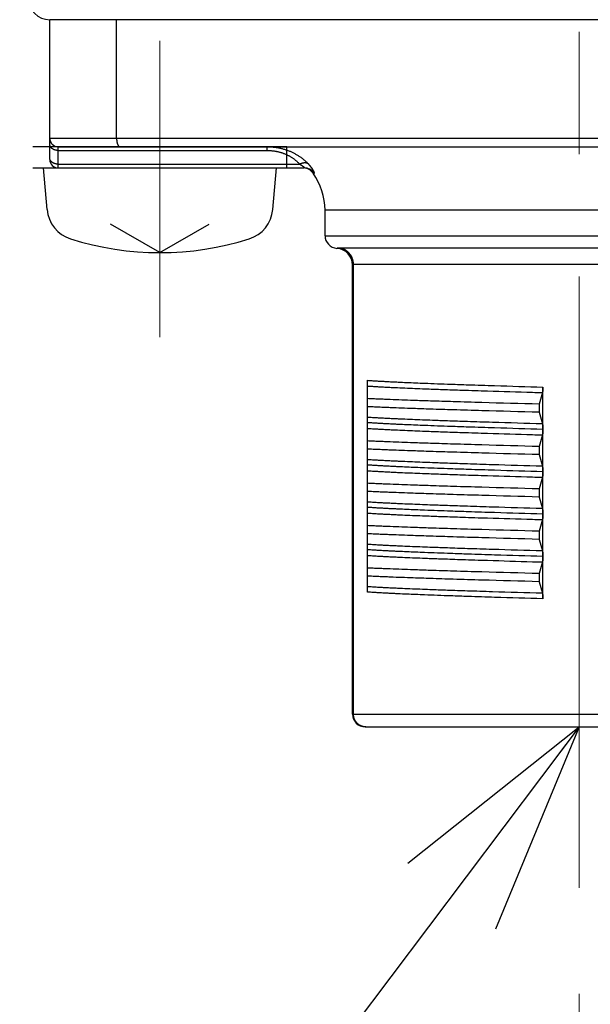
# Model space of a CAD drawing. Header units: millimetres. Extents: x 0 to 1076, y 0 to 742.
# Tile 98 of 125: x 279 to 293, y 422 to 445. Entities that reach past the tile are written whole.
import ezdxf

# ---------------------------------------------------------------- set-up
doc = ezdxf.new("R2010")
doc.units = ezdxf.units.MM
doc.header["$LTSCALE"] = 0.454724
doc.linetypes.add('CENTER', pattern=[50.8, 31.75, -6.35, 6.35, -6.35])
doc.layers.add('NoLayerName_001', color=7, linetype='Continuous')
doc.layers.add('NoLayerName_003', color=7, linetype='Continuous')
doc.styles.get("Standard").update_dxf_attribs({"font": 'txt', "bigfont": 'extfont2'})
doc.dimstyles.get("Standard").update_dxf_attribs({"dimtxt": 2.5, "dimasz": 2.5, "dimexe": 1, "dimexo": 1, "dimtad": 1, "dimdec": 3, "dimzin": 0, "dimdsep": 46, "dimtxsty": 'Standard', "dimcen": 2.5, "dimadec": 3, "dimazin": 0, "dimtfac": 0.75, "dimtdec": 3, "dimtmove": 0, "dimatfit": 3, "dimfxl": 1, "dimarcsym": 0})

# ---------------------------------------------------------------- blocks, each defined once
blk = doc.blocks.new('_OPEN30')
at = {"color": 0, "linetype": 'ByBlock', "lineweight": -2}
for p, q in [((-1, 0.267949), (0, 0)), ((0, 0), (-1, -0.267949)), ((0, 0), (-1, 0))]:
    blk.add_line(p, q, dxfattribs=at)
blk = doc.blocks.new('*D139')
at = {"layer": 'Defpoints', "color": 0}
for p in [(292.5, 425), (487.5, 422.9), (292.5, 325)]:
    blk.add_point(p, dxfattribs=at)
at = {"layer": 'NoLayerName_001', "color": 0, "linetype": 'Continuous', "lineweight": 13}
for p, q in [((292.5, 422.5), (292.5, 322.5)), ((487.5, 420.4), (487.5, 322.5)), ((483.75, 325), (296.25, 325))]:
    blk.add_line(p, q, dxfattribs=at)
at = {"layer": 'NoLayerName_001', "color": 0, "lineweight": 13, "xscale": 3.75, "yscale": 3.75, "zscale": 3.75, "rotation": 180}
blk.add_blockref('_OPEN30', (292.5, 325), dxfattribs=at)
at = {"layer": 'NoLayerName_001', "color": 0, "lineweight": 13, "xscale": 3.75, "yscale": 3.75, "zscale": 3.75}
blk.add_blockref('_OPEN30', (487.5, 325), dxfattribs=at)
at = {"layer": 'NoLayerName_001', "color": 0, "lineweight": 13, "insert": (390, 331.967), "char_height": 8.75, "attachment_point": 5}
blk.add_mtext('\\W0.8000;195', dxfattribs=at)

msp = doc.modelspace()

# ---------------------------------------------------------------- linework, layer by layer
at = {"layer": 'NoLayerName_001', "color": 60, "linetype": 'Continuous', "lineweight": 25}
for p, q in [((280, 442.2), (280, 445.5)), ((281.5771, 442.7), (281.5771, 445.5)), ((303.25, 445.5), (281.75, 445.5)), ((280, 442.7), (305, 442.7)), ((285.6, 442.5), (279.6, 442.5)), ((280.2, 442.5), (304.8, 442.5)), ((280.2, 442), (280.2, 442.5)), ((285.127, 442.5), (285.127, 442.4121)), ((285.6, 442), (285.6, 442.5)), ((280.2, 442.4121), (285.127, 442.4121)), ((280.2, 442.0879), (285.9033, 442.0879)), ((280.2, 442), (286.0049, 442)), ((286.2183, 441.875), (286.2473, 441.875)), ((298.5, 441), (286.5, 441)), ((286.5, 440.4), (286.5, 441)), ((286.5, 440.4), (298.5, 440.4)), ((298.1348, 440.107), (286.8652, 440.107)), ((287.15, 429.1), (287.15, 439.7114)), ((297.8275, 439.7163), (287.1725, 439.7163)), ((287.1725, 429.1), (287.1725, 439.7163)), ((287.5, 431.9848), (287.5, 436.9849)), ((291.6357, 436.6951), (291.5614, 436.4209)), ((291.6474, 435.8264), (291.6474, 436.8251)), ((291.5614, 436.4209), (291.5614, 436.2291)), ((291.5614, 436.2291), (291.6357, 435.9549)), ((291.6474, 433.8258), (291.6474, 435.8236)), ((291.6357, 435.6951), (291.5614, 435.4209)), ((291.5614, 435.4209), (291.5614, 435.2291)), ((291.5614, 435.2291), (291.6357, 434.9549)), ((291.6357, 434.6951), (291.5614, 434.4209)), ((291.5614, 434.4209), (291.5614, 434.2291)), ((291.5614, 434.2291), (291.6357, 433.9549)), ((291.6357, 433.6951), (291.5614, 433.4209)), ((291.6474, 432.8264), (291.6474, 433.8236)), ((291.5614, 433.4209), (291.5614, 433.2291)), ((291.5614, 433.2291), (291.6357, 432.9549)), ((291.6357, 432.6951), (291.5614, 432.4209)), ((291.6474, 431.8249), (291.6474, 432.8251)), ((291.5614, 432.4209), (291.5614, 432.2291)), ((291.5614, 432.2291), (291.6357, 431.9549)), ((287.15, 429.1), (297.85, 429.1)), ((287.45, 428.8), (297.55, 428.8))]:
    msp.add_line(p, q, dxfattribs=at)
at = {"layer": 'NoLayerName_001', "color": 7, "linetype": 'Continuous', "lineweight": 25}
for p, q in [((305, 445.5), (280, 445.5)), ((279.6, 442), (285.6, 442)), ((279.9359, 441.0181), (279.85, 442)), ((285.2641, 441.0181), (285.35, 442)), ((282.6, 440), (281.4371, 440.6714)), ((282.6, 440), (283.7629, 440.6714))]:
    msp.add_line(p, q, dxfattribs=at)
at = {"layer": 'NoLayerName_001', "color": 4, "linetype": 'CENTER', "lineweight": 13}
msp.add_line((282.6, 445), (282.6, 438), dxfattribs=at)
at = {"layer": 'NoLayerName_001', "color": 7, "linetype": 'Continuous', "lineweight": 25}
for centre, radius, start, end in [((280, 446), 0.5, 180, 270), ((280.7329, 441.0878), 0.8, 185, 252.47322), ((284.4671, 441.0878), 0.8, 287.52678, 355), ((282.6, 447), 7, 252.47322, 287.52678)]:
    msp.add_arc(centre, radius, start, end, dxfattribs=at)
at = {"layer": 'NoLayerName_001', "color": 60, "linetype": 'Continuous', "lineweight": 25}
for centre, radius, start, end in [((280.2, 442.7), 0.2, 180, 270), ((280.2, 442.2), 0.2, 180, 270), ((286.0046, 441.7019), 0.2981, 35.50192, 89.96817), ((285.9747, 441.7), 0.3, 35.68533, 77.93007), ((285, 441), 1.5, 0, 35.68533), ((286.8, 440.4), 0.3, 180, 265.90396), ((286.75, 439.7018), 0.4, 0.00029, 85.90398), ((286.7501, 439.7114), 0.3999, 0.01057, 79.78132), ((287.45, 429.1), 0.3, 180, 270)]:
    msp.add_arc(centre, radius, start, end, dxfattribs=at)
for points, knots in [([(281.5771, 442.7), (281.5771, 442.6983), (281.5771, 442.695), (281.5772, 442.6899), (281.5773, 442.6849), (281.5775, 442.6798), (281.5777, 442.6748), (281.5779, 442.6697), (281.5782, 442.6647), (281.5786, 442.6596), (281.579, 442.6546), (281.5795, 442.6496), (281.58, 442.6445), (281.5806, 442.6395), (281.5812, 442.6345), (281.5819, 442.6295), (281.5826, 442.6245), (281.5834, 442.6195), (281.5843, 442.6145), (281.5852, 442.6096), (281.5862, 442.6046), (281.5872, 442.5997), (281.5883, 442.5947), (281.5895, 442.5898), (281.5908, 442.5849), (281.5921, 442.5801), (281.5935, 442.5752), (281.595, 442.5704), (281.5966, 442.5656), (281.5982, 442.5608), (281.6, 442.5561), (281.6019, 442.5514), (281.6039, 442.5468), (281.606, 442.5422), (281.6083, 442.5377), (281.6107, 442.5333), (281.6133, 442.5289), (281.6161, 442.5247), (281.619, 442.5206), (281.6222, 442.5166), (281.6245, 442.5142), (281.6257, 442.513)], [0, 0, 0, 0, 0.00504769, 0.01009709, 0.01514791, 0.02019983, 0.02525261, 0.03030597, 0.0353597, 0.04041358, 0.04546743, 0.05052108, 0.05557441, 0.06062729, 0.06567964, 0.0707314, 0.07578253, 0.08083302, 0.08588284, 0.09093196, 0.09598043, 0.10102839, 0.10607612, 0.11112397, 0.11617244, 0.12122166, 0.12627115, 0.13132056, 0.13636989, 0.14141945, 0.14646989, 0.15152166, 0.15657353, 0.1616247, 0.16667554, 0.17172767, 0.17678339, 0.18184003, 0.18689505, 0.1919513, 0.19701749, 0.19701749, 0.19701749, 0.19701749]), ([(280.2, 442.4121), (280.1974, 442.4122), (280.1923, 442.4122), (280.1846, 442.4125), (280.1769, 442.413), (280.1693, 442.4138), (280.1616, 442.4147), (280.154, 442.4159), (280.1464, 442.4173), (280.1388, 442.4189), (280.1313, 442.4207), (280.1239, 442.4227), (280.1165, 442.425), (280.1092, 442.4275), (280.102, 442.4302), (280.0949, 442.4332), (280.0879, 442.4364), (280.081, 442.4398), (280.0742, 442.4435), (280.0676, 442.4475), (280.0611, 442.4517), (280.0548, 442.4562), (280.0487, 442.461), (280.0428, 442.4661), (280.0371, 442.4714), (280.0318, 442.477), (280.0267, 442.4829), (280.022, 442.489), (280.0176, 442.4953), (280.0137, 442.502), (280.0102, 442.5088), (280.0071, 442.5159), (280.0046, 442.5232), (280.0026, 442.5306), (280.0011, 442.5382), (280.0002, 442.5459), (280.0001, 442.551), (280, 442.5536)], [0, 0, 0, 0, 0.00768699, 0.01538203, 0.02308358, 0.03079027, 0.03850084, 0.04621421, 0.0539295, 0.06164602, 0.06936332, 0.07708122, 0.08479945, 0.09251656, 0.10023144, 0.10794387, 0.11565459, 0.12336536, 0.13107906, 0.13879968, 0.14653244, 0.15428304, 0.16204727, 0.16981412, 0.17757462, 0.18532246, 0.1930543, 0.20077023, 0.20847412, 0.21617386, 0.22387466, 0.23157569, 0.23927889, 0.24698932, 0.25470295, 0.26240879, 0.2700989, 0.2700989, 0.2700989, 0.2700989]), ([(281.6257, 442.513), (281.6269, 442.5118), (281.6293, 442.5094), (281.6334, 442.5063), (281.6377, 442.5037), (281.6424, 442.5017), (281.6473, 442.5003), (281.6507, 442.5002), (281.6524, 442.5)], [0, 0, 0, 0, 0.005072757, 0.010138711, 0.015210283, 0.020314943, 0.025412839, 0.030469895, 0.030469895, 0.030469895, 0.030469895]), ([(285.127, 442.5), (285.1391, 442.4999), (285.1633, 442.4998), (285.1995, 442.4984), (285.2358, 442.4962), (285.272, 442.4932), (285.3081, 442.4892), (285.3441, 442.4843), (285.38, 442.4786), (285.4157, 442.4719), (285.4512, 442.4643), (285.4865, 442.4557), (285.5216, 442.4462), (285.5564, 442.4358), (285.5909, 442.4245), (285.6251, 442.4122), (285.659, 442.399), (285.6924, 442.3849), (285.7255, 442.3699), (285.7581, 442.3539), (285.7903, 442.337), (285.8219, 442.3192), (285.8531, 442.3005), (285.8837, 442.281), (285.9138, 442.2605), (285.9432, 442.2393), (285.9721, 442.2171), (286.0002, 442.1942), (286.0278, 442.1705), (286.0546, 442.146), (286.0808, 442.1208), (286.0975, 442.1034), (286.106, 442.0947)], [0, 0, 0, 0, 0.0362718, 0.072566, 0.1088769, 0.1451994, 0.1815293, 0.2178633, 0.2541986, 0.2905337, 0.3268674, 0.3631985, 0.3995258, 0.4358488, 0.4721677, 0.5084835, 0.5447978, 0.5811132, 0.6174312, 0.6537512, 0.690073, 0.7263965, 0.7627219, 0.7990501, 0.8353825, 0.8717198, 0.908059, 0.9443955, 0.9807244, 1.0170401, 1.0533372, 1.0896097, 1.0896097, 1.0896097, 1.0896097]), ([(280.1, 442.1068), (280.0983, 442.1075), (280.0949, 442.109), (280.0898, 442.1113), (280.0847, 442.1137), (280.0798, 442.1162), (280.0749, 442.1189), (280.0701, 442.1217), (280.0653, 442.1247), (280.0607, 442.1278), (280.0561, 442.131), (280.0517, 442.1344), (280.0473, 442.1379), (280.0431, 442.1416), (280.039, 442.1454), (280.035, 442.1493), (280.0312, 442.1534), (280.0275, 442.1576), (280.0241, 442.162), (280.0208, 442.1665), (280.0177, 442.1711), (280.0148, 442.1759), (280.0121, 442.1808), (280.0096, 442.1859), (280.0074, 442.191), (280.0055, 442.1963), (280.0038, 442.2017), (280.0025, 442.2071), (280.0014, 442.2126), (280.0006, 442.2181), (280.0001, 442.2237), (280.0001, 442.2274), (280, 442.2293)], [0, 0, 0, 0, 0.00557263, 0.01114973, 0.01672994, 0.02231219, 0.02789573, 0.03348015, 0.03906541, 0.04465186, 0.05024015, 0.05582966, 0.06141876, 0.06700641, 0.07259226, 0.07817666, 0.08376077, 0.08934658, 0.09493639, 0.10052911, 0.10612255, 0.11171559, 0.11730827, 0.12290192, 0.12849928, 0.13410399, 0.13971446, 0.14532557, 0.15093267, 0.15653184, 0.16212016, 0.16769589, 0.16769589, 0.16769589, 0.16769589]), ([(285.127, 442.4121), (285.1366, 442.412), (285.1558, 442.412), (285.1847, 442.4109), (285.2135, 442.4092), (285.2423, 442.4068), (285.271, 442.4037), (285.2996, 442.3999), (285.3281, 442.3953), (285.3566, 442.3901), (285.3848, 442.3841), (285.4129, 442.3773), (285.4408, 442.3698), (285.4685, 442.3616), (285.4959, 442.3526), (285.5231, 442.3429), (285.55, 442.3324), (285.5766, 442.3211), (285.6029, 442.3091), (285.6288, 442.2964), (285.6543, 442.2829), (285.6795, 442.2686), (285.7042, 442.2537), (285.7284, 442.238), (285.7522, 442.2215), (285.7755, 442.2044), (285.7982, 442.1866), (285.8204, 442.1681), (285.842, 442.149), (285.8631, 442.1292), (285.8836, 442.1089), (285.8967, 442.0948), (285.9033, 442.0879)], [0, 0, 0, 0, 0.02883602, 0.05769031, 0.08655801, 0.11543493, 0.14431763, 0.17320345, 0.20209056, 0.23097805, 0.25986561, 0.28875187, 0.31763546, 0.3465156, 0.37539223, 0.40426602, 0.43313841, 0.46201171, 0.49088795, 0.51976626, 0.54864556, 0.57752523, 0.60640521, 0.63528606, 0.66416905, 0.69305573, 0.7219447, 0.75083247, 0.77971492, 0.80858738, 0.83744477, 0.86628164, 0.86628164, 0.86628164, 0.86628164]), ([(280.2, 442.0879), (280.1983, 442.0879), (280.1949, 442.0879), (280.1898, 442.088), (280.1847, 442.0883), (280.1796, 442.0886), (280.1745, 442.089), (280.1694, 442.0895), (280.1643, 442.0901), (280.1592, 442.0908), (280.1542, 442.0916), (280.1491, 442.0925), (280.1441, 442.0935), (280.1391, 442.0946), (280.1341, 442.0958), (280.1291, 442.097), (280.1242, 442.0984), (280.1192, 442.0999), (280.1144, 442.1015), (280.1095, 442.1031), (280.1047, 442.1049), (280.1016, 442.1062), (280.1, 442.1068)], [0, 0, 0, 0, 0.00510533, 0.01021029, 0.01531645, 0.0204254, 0.02553867, 0.03065746, 0.03578118, 0.04090868, 0.04603886, 0.05117069, 0.05630319, 0.06143547, 0.0665667, 0.07169614, 0.07682313, 0.08194709, 0.08706756, 0.09218416, 0.09729663, 0.10240481, 0.10240481, 0.10240481, 0.10240481]), ([(286.1061, 442.0946), (286.1041, 442.0959), (286.1002, 442.0985), (286.094, 442.1019), (286.0877, 442.105), (286.0811, 442.1077), (286.0744, 442.11), (286.0676, 442.112), (286.0608, 442.1137), (286.0538, 442.1151), (286.0469, 442.1161), (286.0398, 442.1168), (286.0328, 442.1173), (286.0257, 442.1175), (286.0187, 442.1174), (286.0116, 442.1171), (286.0046, 442.1166), (285.9976, 442.1158), (285.9906, 442.1149), (285.9837, 442.1138), (285.9768, 442.1124), (285.9699, 442.1109), (285.963, 442.1093), (285.9562, 442.1075), (285.9495, 442.1055), (285.9427, 442.1034), (285.9361, 442.1011), (285.9294, 442.0987), (285.9229, 442.0962), (285.9163, 442.0935), (285.9099, 442.0908), (285.9056, 442.0888), (285.9035, 442.0879)], [0, 0, 0, 0, 0.00703598, 0.01408653, 0.02115248, 0.02823085, 0.03531542, 0.04239707, 0.04946597, 0.05652377, 0.06357658, 0.07062831, 0.07768076, 0.08473376, 0.09178535, 0.09883256, 0.10587624, 0.11291889, 0.11996219, 0.12700702, 0.13405352, 0.14110111, 0.14814855, 0.1551943, 0.16223838, 0.16928136, 0.17632351, 0.18336487, 0.19040517, 0.19744392, 0.20448038, 0.21151358, 0.21151358, 0.21151358, 0.21151358]), ([(285.9035, 442.0879), (285.9042, 442.0875), (285.9056, 442.0867), (285.9077, 442.0856), (285.9098, 442.0844), (285.9118, 442.0832), (285.9139, 442.0821), (285.916, 442.0809), (285.9181, 442.0797), (285.9201, 442.0785), (285.9222, 442.0773), (285.9243, 442.0761), (285.9263, 442.0749), (285.9284, 442.0736), (285.9304, 442.0724), (285.9325, 442.0711), (285.9345, 442.0699), (285.9365, 442.0686), (285.9386, 442.0673), (285.9406, 442.0661), (285.9426, 442.0648), (285.9446, 442.0635), (285.9466, 442.0622), (285.9486, 442.0608), (285.9506, 442.0595), (285.9526, 442.0582), (285.9545, 442.0568), (285.9565, 442.0555), (285.9585, 442.0541), (285.9604, 442.0527), (285.9623, 442.0513), (285.9643, 442.0499), (285.9662, 442.0485), (285.9681, 442.047), (285.97, 442.0456), (285.9719, 442.0441), (285.9738, 442.0427), (285.9757, 442.0412), (285.9775, 442.0397), (285.9794, 442.0382), (285.9806, 442.0371), (285.9812, 442.0366)], [0, 0, 0, 0, 0.002391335, 0.004782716, 0.007174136, 0.009565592, 0.01195708, 0.014348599, 0.016740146, 0.019131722, 0.021523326, 0.02391496, 0.026306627, 0.02869833, 0.031090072, 0.033481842, 0.035873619, 0.038265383, 0.040657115, 0.043048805, 0.045440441, 0.04783202, 0.050223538, 0.052615, 0.05500641, 0.057397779, 0.059789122, 0.062180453, 0.064571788, 0.066963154, 0.069354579, 0.071746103, 0.074137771, 0.076529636, 0.078921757, 0.081314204, 0.083707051, 0.086100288, 0.088493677, 0.090886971, 0.093279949, 0.093279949, 0.093279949, 0.093279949]), ([(285.9812, 442.0366), (285.9818, 442.0361), (285.9831, 442.0351), (285.9849, 442.0335), (285.9867, 442.0319), (285.9884, 442.0303), (285.9902, 442.0287), (285.9919, 442.0271), (285.9936, 442.0254), (285.9953, 442.0237), (285.997, 442.022), (285.9986, 442.0202), (286.0002, 442.0185), (286.0018, 442.0166), (286.0033, 442.0148), (286.0048, 442.0129), (286.0061, 442.0109), (286.0073, 442.0088), (286.0084, 442.0067), (286.0091, 442.0044), (286.0092, 442.0018), (286.0072, 442), (286.0055, 442.0001), (286.0047, 442)], [0, 0, 0, 0, 0.002392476, 0.004784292, 0.007175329, 0.009565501, 0.011954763, 0.014343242, 0.016731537, 0.019120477, 0.021511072, 0.023904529, 0.026302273, 0.028705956, 0.031114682, 0.0335205, 0.035917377, 0.038304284, 0.04068639, 0.043086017, 0.045482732, 0.04785554, 0.050252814, 0.050252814, 0.050252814, 0.050252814]), ([(286.1824, 442.0042), (286.1816, 442.0052), (286.1801, 442.0073), (286.1778, 442.0103), (286.1755, 442.0134), (286.1732, 442.0164), (286.1708, 442.0194), (286.1685, 442.0224), (286.1661, 442.0255), (286.1637, 442.0284), (286.1613, 442.0314), (286.1589, 442.0344), (286.1565, 442.0374), (286.1541, 442.0403), (286.1517, 442.0433), (286.1492, 442.0462), (286.1468, 442.0492), (286.1443, 442.0521), (286.1418, 442.055), (286.1393, 442.0579), (286.1368, 442.0608), (286.1343, 442.0637), (286.1318, 442.0665), (286.1293, 442.0694), (286.1267, 442.0722), (286.1241, 442.0751), (286.1216, 442.0779), (286.119, 442.0808), (286.1164, 442.0836), (286.1138, 442.0864), (286.1112, 442.0892), (286.1086, 442.092), (286.1068, 442.0938), (286.106, 442.0947)], [0, 0, 0, 0, 0.00382402, 0.00764803, 0.01147202, 0.01529598, 0.0191199, 0.0229438, 0.0267677, 0.03059161, 0.03441554, 0.0382395, 0.04206349, 0.04588751, 0.04971157, 0.05353566, 0.05735978, 0.06118391, 0.06500807, 0.06883222, 0.07265638, 0.07648052, 0.08030465, 0.08412877, 0.08795285, 0.0917769, 0.09560091, 0.09942487, 0.10324878, 0.10707261, 0.11089638, 0.11472005, 0.11854363, 0.11854363, 0.11854363, 0.11854363]), ([(286.2473, 441.875), (286.2483, 441.8757), (286.251, 441.8769), (286.2503, 441.8813), (286.2499, 441.8849), (286.2489, 441.8886), (286.2478, 441.8923), (286.2465, 441.8959), (286.2451, 441.8995), (286.2437, 441.903), (286.2421, 441.9065), (286.2406, 441.91), (286.2389, 441.9134), (286.2372, 441.9169), (286.2355, 441.9203), (286.2338, 441.9237), (286.232, 441.9271), (286.2302, 441.9304), (286.2283, 441.9338), (286.2264, 441.9371), (286.2245, 441.9404), (286.2226, 441.9437), (286.2207, 441.947), (286.2187, 441.9503), (286.2167, 441.9536), (286.2147, 441.9568), (286.2127, 441.9601), (286.2106, 441.9633), (286.2085, 441.9665), (286.2064, 441.9697), (286.2043, 441.9729), (286.2022, 441.9761), (286.2001, 441.9792), (286.1979, 441.9824), (286.1957, 441.9855), (286.1935, 441.9887), (286.1913, 441.9918), (286.1891, 441.9949), (286.1869, 441.998), (286.1846, 442.0011), (286.1831, 442.0032), (286.1824, 442.0042)], [0, 0, 0, 0, 0.00365666, 0.00757764, 0.01137651, 0.01517659, 0.01901428, 0.02285067, 0.02667422, 0.03049323, 0.03431426, 0.03813816, 0.04196353, 0.04578871, 0.04961291, 0.05343651, 0.05725985, 0.06108322, 0.06490675, 0.06873045, 0.07255431, 0.07637824, 0.08020216, 0.08402609, 0.08785006, 0.0916741, 0.09549822, 0.09932242, 0.1031467, 0.10697103, 0.11079539, 0.11461973, 0.11844401, 0.12226821, 0.12609235, 0.12991645, 0.13374051, 0.13756456, 0.1413886, 0.14521264, 0.14903667, 0.14903667, 0.14903667, 0.14903667]), ([(286.8211, 440.1049), (286.8206, 440.1048), (286.8198, 440.1047), (286.8185, 440.1045), (286.8172, 440.1044), (286.8159, 440.1042), (286.8146, 440.104), (286.8133, 440.1039), (286.812, 440.1037), (286.8106, 440.1035), (286.8093, 440.1034), (286.808, 440.1032), (286.8067, 440.1031), (286.8054, 440.1029), (286.8041, 440.1028), (286.8028, 440.1027), (286.8015, 440.1025), (286.8002, 440.1024), (286.7989, 440.1023), (286.7976, 440.1022), (286.7963, 440.102), (286.795, 440.1019), (286.7936, 440.1018), (286.7923, 440.1017), (286.791, 440.1016), (286.7897, 440.1015), (286.7884, 440.1014), (286.7871, 440.1013), (286.786, 440.1012), (286.7843, 440.1011), (286.7827, 440.101), (286.7812, 440.1009), (286.7805, 440.1009), (286.7799, 440.1008), (286.7792, 440.1008), (286.7788, 440.1008), (286.7786, 440.1008)], [0, 0, 0, 0, 0.001314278, 0.002628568, 0.003942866, 0.005257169, 0.006571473, 0.007885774, 0.009200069, 0.010514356, 0.011828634, 0.013142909, 0.014457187, 0.015771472, 0.01708577, 0.018400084, 0.019714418, 0.021028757, 0.022343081, 0.023657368, 0.024971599, 0.02628575, 0.02759984, 0.028913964, 0.030228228, 0.031542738, 0.032857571, 0.034172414, 0.035486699, 0.036143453, 0.039431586, 0.040085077, 0.040735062, 0.041408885, 0.042055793, 0.042714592, 0.042714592, 0.042714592, 0.042714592]), ([(286.8652, 440.107), (286.8645, 440.107), (286.863, 440.107), (286.8608, 440.107), (286.8586, 440.1069), (286.8564, 440.1069), (286.8542, 440.1069), (286.852, 440.1068), (286.8498, 440.1068), (286.8476, 440.1067), (286.8453, 440.1067), (286.8431, 440.1066), (286.8409, 440.1065), (286.8387, 440.1064), (286.8365, 440.1063), (286.8343, 440.1062), (286.8321, 440.106), (286.8299, 440.1059), (286.8277, 440.1057), (286.8255, 440.1055), (286.8233, 440.1052), (286.8218, 440.105), (286.8211, 440.1049)], [0, 0, 0, 0, 0.00221236, 0.004424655, 0.006636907, 0.008849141, 0.011061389, 0.013273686, 0.015486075, 0.017698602, 0.019911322, 0.022124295, 0.024337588, 0.026551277, 0.028765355, 0.030979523, 0.033193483, 0.035407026, 0.037620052, 0.039832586, 0.042044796, 0.04425701, 0.04425701, 0.04425701, 0.04425701]), ([(287.1725, 439.7163), (287.1723, 439.7222), (287.1723, 439.7341), (287.171, 439.7519), (287.1691, 439.7697), (287.1663, 439.7874), (287.1628, 439.805), (287.1586, 439.8224), (287.1536, 439.8396), (287.1478, 439.8565), (287.1413, 439.8732), (287.134, 439.8896), (287.126, 439.9056), (287.1174, 439.9213), (287.108, 439.9365), (287.098, 439.9513), (287.0873, 439.9657), (287.076, 439.9795), (287.0641, 439.9929), (287.0516, 440.0057), (287.0385, 440.0179), (287.0249, 440.0295), (287.0107, 440.0405), (286.9961, 440.0508), (286.981, 440.0604), (286.9654, 440.0694), (286.9495, 440.0776), (286.9332, 440.085), (286.9166, 440.0917), (286.8997, 440.0976), (286.8826, 440.1029), (286.871, 440.1055), (286.8652, 440.107)], [0, 0, 0, 0, 0.01782488, 0.03568105, 0.05356221, 0.07146175, 0.08937307, 0.10728978, 0.12520603, 0.1431168, 0.16102032, 0.17891764, 0.19680967, 0.21469721, 0.23258117, 0.25046272, 0.26834354, 0.28622567, 0.30410997, 0.3219967, 0.33988627, 0.35777937, 0.37567727, 0.39358199, 0.41149639, 0.42941974, 0.44734551, 0.46526625, 0.48317423, 0.50106184, 0.51892186, 0.53674783, 0.53674783, 0.53674783, 0.53674783]), ([(287.1725, 439.7163), (287.1722, 439.7163), (287.1718, 439.7163), (287.1711, 439.7163), (287.1704, 439.7162), (287.1697, 439.7162), (287.1691, 439.7162), (287.1684, 439.7162), (287.1677, 439.7162), (287.167, 439.7162), (287.1663, 439.7161), (287.1657, 439.7161), (287.165, 439.7161), (287.1643, 439.716), (287.1636, 439.716), (287.1629, 439.716), (287.1623, 439.7159), (287.1616, 439.7158), (287.1609, 439.7158), (287.1602, 439.7157), (287.1595, 439.7156), (287.1589, 439.7156), (287.1582, 439.7155), (287.1575, 439.7153), (287.1568, 439.7152), (287.1562, 439.7151), (287.1555, 439.7149), (287.1548, 439.7148), (287.1542, 439.7146), (287.1535, 439.7144), (287.1529, 439.7142), (287.1523, 439.7139), (287.1516, 439.7136), (287.151, 439.7132), (287.1505, 439.7127), (287.1501, 439.7121), (287.15, 439.7117), (287.15, 439.7114)], [0, 0, 0, 0, 0.000681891, 0.001363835, 0.00204582, 0.002727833, 0.003409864, 0.004091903, 0.004773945, 0.005455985, 0.006138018, 0.006820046, 0.007502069, 0.008184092, 0.008866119, 0.00954816, 0.010230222, 0.01091228, 0.011594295, 0.01227626, 0.0129582, 0.013640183, 0.014322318, 0.015004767, 0.015687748, 0.016371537, 0.017056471, 0.01774209, 0.018426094, 0.019106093, 0.019780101, 0.020453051, 0.021140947, 0.021863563, 0.022597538, 0.023298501, 0.023968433, 0.023968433, 0.023968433, 0.023968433]), ([(287.5, 436.9849), (287.5345, 436.9825), (287.6035, 436.9775), (287.7071, 436.971), (287.8107, 436.9649), (287.9143, 436.9591), (288.0179, 436.9537), (288.1215, 436.9485), (288.2597, 436.9419), (288.4325, 436.934), (288.6398, 436.9252), (288.8818, 436.9155), (289.1583, 436.905), (289.504, 436.8926), (289.9534, 436.8772), (290.6794, 436.8539), (291.2671, 436.8366), (291.6474, 436.8251)], [0, 0, 0, 0, 0.1037677, 0.2075367, 0.3113064, 0.4150752, 0.5188433, 0.6226112, 0.726379, 0.9339147, 1.1414508, 1.3489866, 1.6602901, 1.9715935, 2.3866651, 3.0092729, 4.1507186, 4.1507186, 4.1507186, 4.1507186]), ([(287.5, 436.8501), (287.5393, 436.8476), (287.618, 436.8424), (287.736, 436.8355), (287.8541, 436.829), (287.9722, 436.8229), (288.0903, 436.8171), (288.2478, 436.8098), (288.4447, 436.8011), (288.681, 436.7914), (288.9567, 436.7807), (289.3112, 436.7679), (289.784, 436.7517), (290.4931, 436.729), (291.1235, 436.71), (291.5569, 436.6974), (291.6357, 436.6951)], [0, 0, 0, 0, 0.1182503, 0.2365017, 0.3547535, 0.4730044, 0.5912548, 0.7095052, 0.9460057, 1.1825068, 1.4190089, 1.7737624, 2.2467645, 2.8380158, 3.9022688, 4.1387695, 4.1387695, 4.1387695, 4.1387695]), ([(291.6474, 436.8251), (291.6474, 436.8233), (291.6474, 436.8198), (291.6474, 436.8146), (291.6473, 436.8094), (291.6472, 436.8041), (291.6471, 436.7989), (291.6469, 436.7937), (291.6468, 436.7884), (291.6465, 436.7832), (291.6463, 436.778), (291.646, 436.7728), (291.6457, 436.7675), (291.6453, 436.7623), (291.6449, 436.7571), (291.6445, 436.7519), (291.644, 436.7467), (291.6435, 436.7415), (291.6429, 436.7363), (291.6423, 436.7311), (291.6416, 436.7259), (291.6408, 436.7207), (291.64, 436.7156), (291.6391, 436.7104), (291.6381, 436.7053), (291.637, 436.7002), (291.6361, 436.6968), (291.6357, 436.6951)], [0, 0, 0, 0, 0.00522949, 0.0104598, 0.01569073, 0.02092209, 0.02615371, 0.03138544, 0.03661716, 0.04184875, 0.04708011, 0.05231118, 0.0575419, 0.06277224, 0.06800219, 0.07323178, 0.07846104, 0.08369005, 0.08891902, 0.09414828, 0.09937832, 0.10460979, 0.1098433, 0.11507733, 0.12030968, 0.12553963, 0.13076821, 0.13076821, 0.13076821, 0.13076821]), ([(291.5614, 436.4209), (291.1101, 436.4333), (290.433, 436.4514), (289.5755, 436.4767), (289.034, 436.4937), (288.6279, 436.5074), (288.312, 436.5187), (288.0864, 436.5273), (287.906, 436.5346), (287.7706, 436.5403), (287.6353, 436.5462), (287.5451, 436.5505), (287.5, 436.5526)], [0, 0, 0, 0, 1.3545283, 2.0317928, 2.5736038, 2.9799623, 3.2508691, 3.5217771, 3.6572309, 3.7926843, 3.9281372, 4.0635899, 4.0635899, 4.0635899, 4.0635899]), ([(291.5614, 436.2291), (291.1101, 436.2416), (290.433, 436.2597), (289.5755, 436.285), (289.034, 436.302), (288.6279, 436.3157), (288.312, 436.327), (288.0864, 436.3356), (287.906, 436.3429), (287.7706, 436.3486), (287.6353, 436.3545), (287.5451, 436.3588), (287.5, 436.3609)], [0, 0, 0, 0, 1.3545283, 2.0317928, 2.5736038, 2.9799623, 3.2508691, 3.5217771, 3.6572309, 3.7926843, 3.9281372, 4.0635899, 4.0635899, 4.0635899, 4.0635899]), ([(291.6357, 435.9549), (291.2417, 435.9667), (290.6507, 435.9838), (289.9022, 436.0077), (289.4294, 436.0236), (289.0749, 436.0362), (288.7992, 436.0466), (288.5629, 436.056), (288.366, 436.0644), (288.2084, 436.0714), (288.0903, 436.077), (287.9722, 436.0827), (287.8541, 436.0888), (287.736, 436.0953), (287.618, 436.1022), (287.5393, 436.1074), (287.5, 436.11)], [0, 0, 0, 0, 1.1825035, 1.7737548, 2.2467565, 2.6015094, 2.8380118, 3.0745135, 3.3110142, 3.4292644, 3.5475148, 3.6657653, 3.7840162, 3.9022679, 4.0205193, 4.1387697, 4.1387697, 4.1387697, 4.1387697]), ([(291.6474, 435.8249), (291.2671, 435.8365), (290.6794, 435.8538), (289.9534, 435.8771), (289.504, 435.8924), (289.1583, 435.9049), (288.8818, 435.9154), (288.6398, 435.9251), (288.4325, 435.9339), (288.2597, 435.9418), (288.1215, 435.9484), (288.0179, 435.9536), (287.9143, 435.959), (287.8107, 435.9648), (287.7071, 435.9709), (287.6035, 435.9774), (287.5345, 435.9824), (287.5, 435.9848)], [0, 0, 0, 0, 1.1414457, 1.7640535, 2.1791251, 2.4904285, 2.801732, 3.0092678, 3.2168038, 3.4243396, 3.5281074, 3.6318753, 3.7356433, 3.8394122, 3.9431819, 4.0469508, 4.1507186, 4.1507186, 4.1507186, 4.1507186]), ([(291.6357, 435.9549), (291.6361, 435.9532), (291.637, 435.9499), (291.6381, 435.9448), (291.6391, 435.9398), (291.64, 435.9347), (291.6408, 435.9296), (291.6415, 435.9244), (291.6422, 435.9193), (291.6428, 435.9142), (291.6434, 435.909), (291.6439, 435.9039), (291.6444, 435.8987), (291.6448, 435.8936), (291.6453, 435.8884), (291.6456, 435.8833), (291.6459, 435.8781), (291.6462, 435.873), (291.6465, 435.8678), (291.6467, 435.8626), (291.6469, 435.8575), (291.6471, 435.8523), (291.6472, 435.8471), (291.6473, 435.8419), (291.6474, 435.8368), (291.6474, 435.8316), (291.6474, 435.8282), (291.6474, 435.8264)], [0, 0, 0, 0, 0.00516935, 0.01034004, 0.01551305, 0.02068767, 0.02586175, 0.03103383, 0.03620453, 0.04137449, 0.04654422, 0.05171403, 0.05688414, 0.06205461, 0.06722547, 0.07239669, 0.07756828, 0.08274018, 0.08791234, 0.09308468, 0.09825711, 0.10342953, 0.10860181, 0.11377382, 0.11894539, 0.12411637, 0.12928658, 0.12928658, 0.12928658, 0.12928658]), ([(287.5, 435.8501), (287.5393, 435.8476), (287.618, 435.8424), (287.736, 435.8355), (287.8541, 435.829), (287.9722, 435.8229), (288.0903, 435.8171), (288.2478, 435.8098), (288.4447, 435.8011), (288.681, 435.7914), (288.9567, 435.7807), (289.3112, 435.7679), (289.784, 435.7517), (290.4931, 435.729), (291.1235, 435.71), (291.5569, 435.6974), (291.6357, 435.6951)], [0, 0, 0, 0, 0.1182503, 0.2365017, 0.3547535, 0.4730044, 0.5912549, 0.7095052, 0.9460057, 1.1825068, 1.4190089, 1.7737624, 2.2467645, 2.8380158, 3.9022688, 4.1387696, 4.1387696, 4.1387696, 4.1387696]), ([(291.6474, 435.8236), (291.6474, 435.8219), (291.6474, 435.8184), (291.6474, 435.8132), (291.6473, 435.8081), (291.6472, 435.8029), (291.6471, 435.7977), (291.6469, 435.7925), (291.6467, 435.7874), (291.6465, 435.7822), (291.6462, 435.777), (291.6459, 435.7719), (291.6456, 435.7667), (291.6453, 435.7616), (291.6448, 435.7564), (291.6444, 435.7513), (291.6439, 435.7461), (291.6434, 435.741), (291.6428, 435.7358), (291.6422, 435.7307), (291.6415, 435.7256), (291.6408, 435.7204), (291.64, 435.7153), (291.6391, 435.7102), (291.6381, 435.7052), (291.637, 435.7001), (291.6361, 435.6968), (291.6357, 435.6951)], [0, 0, 0, 0, 0.00517037, 0.01034152, 0.01551327, 0.02068544, 0.02585789, 0.03103048, 0.03620308, 0.04137558, 0.04654789, 0.05171995, 0.05689169, 0.06206307, 0.06723408, 0.0724047, 0.07757497, 0.08274495, 0.08791484, 0.09308498, 0.09825584, 0.10342809, 0.10860235, 0.11377713, 0.11895031, 0.12412116, 0.12929068, 0.12929068, 0.12929068, 0.12929068]), ([(291.5614, 435.4209), (291.1101, 435.4333), (290.433, 435.4514), (289.5755, 435.4767), (289.034, 435.4937), (288.6279, 435.5074), (288.312, 435.5187), (288.0864, 435.5273), (287.906, 435.5346), (287.7706, 435.5403), (287.6353, 435.5462), (287.5451, 435.5505), (287.5, 435.5526)], [0, 0, 0, 0, 1.3545283, 2.0317928, 2.5736038, 2.9799623, 3.2508691, 3.5217771, 3.6572309, 3.7926843, 3.9281372, 4.0635899, 4.0635899, 4.0635899, 4.0635899]), ([(291.5614, 435.2291), (291.1101, 435.2416), (290.433, 435.2597), (289.5755, 435.285), (289.034, 435.302), (288.6279, 435.3157), (288.312, 435.327), (288.0864, 435.3356), (287.906, 435.3429), (287.7706, 435.3486), (287.6353, 435.3545), (287.5451, 435.3588), (287.5, 435.3609)], [0, 0, 0, 0, 1.3545283, 2.0317928, 2.5736038, 2.9799623, 3.2508691, 3.5217771, 3.6572309, 3.7926843, 3.9281372, 4.0635899, 4.0635899, 4.0635899, 4.0635899]), ([(291.6357, 434.9549), (291.2417, 434.9667), (290.6507, 434.9838), (289.9022, 435.0077), (289.4294, 435.0236), (289.0749, 435.0362), (288.7992, 435.0466), (288.5629, 435.056), (288.366, 435.0644), (288.2084, 435.0714), (288.0903, 435.077), (287.9722, 435.0827), (287.8541, 435.0888), (287.736, 435.0953), (287.618, 435.1022), (287.5393, 435.1074), (287.5, 435.11)], [0, 0, 0, 0, 1.1825035, 1.7737548, 2.2467564, 2.6015094, 2.8380118, 3.0745134, 3.3110141, 3.4292644, 3.5475148, 3.6657653, 3.7840162, 3.9022679, 4.0205193, 4.1387696, 4.1387696, 4.1387696, 4.1387696]), ([(291.6474, 434.8249), (291.2671, 434.8365), (290.6794, 434.8538), (289.9534, 434.8771), (289.504, 434.8924), (289.1583, 434.9049), (288.8818, 434.9154), (288.6398, 434.9251), (288.4325, 434.9339), (288.2597, 434.9418), (288.1215, 434.9484), (288.0179, 434.9536), (287.9143, 434.959), (287.8107, 434.9648), (287.7071, 434.9709), (287.6035, 434.9774), (287.5345, 434.9824), (287.5, 434.9848)], [0, 0, 0, 0, 1.1414455, 1.7640531, 2.1791245, 2.4904279, 2.8017313, 3.0092671, 3.2168031, 3.4243388, 3.5281066, 3.6318744, 3.7356425, 3.8394113, 3.943181, 4.0469499, 4.1507176, 4.1507176, 4.1507176, 4.1507176]), ([(287.5, 434.8501), (287.5393, 434.8476), (287.618, 434.8424), (287.736, 434.8355), (287.8541, 434.829), (287.9722, 434.8229), (288.0903, 434.8171), (288.2478, 434.8098), (288.4447, 434.8011), (288.681, 434.7914), (288.9567, 434.7807), (289.3112, 434.7679), (289.784, 434.7517), (290.4931, 434.729), (291.1235, 434.71), (291.5569, 434.6974), (291.6357, 434.6951)], [0, 0, 0, 0, 0.1182503, 0.2365017, 0.3547534, 0.4730043, 0.5912547, 0.7095051, 0.9460055, 1.1825066, 1.4190087, 1.773762, 2.2467641, 2.8380153, 3.9022681, 4.1387688, 4.1387688, 4.1387688, 4.1387688]), ([(291.6357, 434.9549), (291.6361, 434.9532), (291.637, 434.9499), (291.6381, 434.9448), (291.6391, 434.9398), (291.64, 434.9347), (291.6408, 434.9295), (291.6415, 434.9244), (291.6422, 434.9193), (291.6428, 434.9141), (291.6434, 434.909), (291.6439, 434.9039), (291.6444, 434.8987), (291.6449, 434.8935), (291.6453, 434.8884), (291.6456, 434.8832), (291.646, 434.8781), (291.6462, 434.8729), (291.6465, 434.8677), (291.6467, 434.8625), (291.6469, 434.8574), (291.6471, 434.8522), (291.6472, 434.847), (291.6473, 434.8418), (291.6474, 434.8367), (291.6474, 434.8315), (291.6474, 434.828), (291.6474, 434.8263)], [0, 0, 0, 0, 0.0051738, 0.01034893, 0.0155264, 0.02070547, 0.02588402, 0.03106055, 0.0362357, 0.04141012, 0.04658429, 0.05175856, 0.05693311, 0.06210802, 0.06728331, 0.07245897, 0.077635, 0.08281134, 0.08798794, 0.09316473, 0.09834162, 0.10351849, 0.10869522, 0.11387168, 0.11904771, 0.12422315, 0.1293978, 0.1293978, 0.1293978, 0.1293978]), ([(291.6474, 434.8256), (291.6474, 434.8239), (291.6474, 434.8204), (291.6474, 434.8151), (291.6473, 434.8099), (291.6472, 434.8046), (291.6471, 434.7994), (291.6469, 434.7941), (291.6468, 434.7889), (291.6465, 434.7836), (291.6463, 434.7784), (291.646, 434.7731), (291.6457, 434.7679), (291.6453, 434.7626), (291.6449, 434.7574), (291.6445, 434.7521), (291.644, 434.7469), (291.6435, 434.7417), (291.6429, 434.7365), (291.6423, 434.7312), (291.6416, 434.726), (291.6409, 434.7208), (291.64, 434.7156), (291.6392, 434.7105), (291.6381, 434.7053), (291.637, 434.7002), (291.6361, 434.6968), (291.6357, 434.6951)], [0, 0, 0, 0, 0.00525338, 0.01050759, 0.01576242, 0.02101768, 0.0262732, 0.03152883, 0.03678442, 0.04203987, 0.04729507, 0.05254997, 0.0578045, 0.06305865, 0.06831241, 0.07356581, 0.0788189, 0.08407176, 0.0893246, 0.09457775, 0.09983169, 0.10508708, 0.11034452, 0.11560246, 0.12085872, 0.12611254, 0.13136498, 0.13136498, 0.13136498, 0.13136498]), ([(291.5614, 434.4209), (291.1101, 434.4333), (290.433, 434.4514), (289.5755, 434.4767), (289.034, 434.4937), (288.6279, 434.5074), (288.312, 434.5187), (288.0864, 434.5273), (287.906, 434.5346), (287.7706, 434.5403), (287.6353, 434.5462), (287.5451, 434.5505), (287.5, 434.5526)], [0, 0, 0, 0, 1.3545283, 2.0317928, 2.5736038, 2.9799623, 3.2508691, 3.5217771, 3.6572309, 3.7926843, 3.9281372, 4.0635899, 4.0635899, 4.0635899, 4.0635899]), ([(291.5614, 434.2291), (291.1101, 434.2416), (290.433, 434.2597), (289.5755, 434.285), (289.034, 434.302), (288.6279, 434.3157), (288.312, 434.327), (288.0864, 434.3356), (287.906, 434.3429), (287.7706, 434.3486), (287.6353, 434.3545), (287.5451, 434.3588), (287.5, 434.3609)], [0, 0, 0, 0, 1.3545283, 2.0317928, 2.5736038, 2.9799623, 3.2508691, 3.5217771, 3.6572309, 3.7926843, 3.9281372, 4.0635899, 4.0635899, 4.0635899, 4.0635899]), ([(291.6357, 433.9549), (291.2417, 433.9667), (290.6507, 433.9838), (289.9022, 434.0077), (289.4294, 434.0236), (289.0749, 434.0362), (288.7992, 434.0466), (288.5629, 434.056), (288.366, 434.0644), (288.2084, 434.0714), (288.0903, 434.077), (287.9722, 434.0827), (287.8541, 434.0888), (287.736, 434.0953), (287.618, 434.1022), (287.5393, 434.1074), (287.5, 434.11)], [0, 0, 0, 0, 1.1825033, 1.7737545, 2.2467561, 2.6015091, 2.8380114, 3.074513, 3.3110137, 3.429264, 3.5475143, 3.6657648, 3.7840157, 3.9022674, 4.0205188, 4.1387691, 4.1387691, 4.1387691, 4.1387691]), ([(291.6474, 433.8249), (291.2671, 433.8365), (290.6794, 433.8538), (289.9534, 433.8771), (289.504, 433.8924), (289.1583, 433.9049), (288.8818, 433.9154), (288.6398, 433.9251), (288.4325, 433.9339), (288.2597, 433.9418), (288.1215, 433.9484), (288.0179, 433.9536), (287.9143, 433.959), (287.8107, 433.9648), (287.7071, 433.9709), (287.6035, 433.9774), (287.5345, 433.9824), (287.5, 433.9848)], [0, 0, 0, 0, 1.1414457, 1.7640535, 2.1791251, 2.4904285, 2.801732, 3.0092678, 3.2168038, 3.4243396, 3.5281074, 3.6318753, 3.7356433, 3.8394122, 3.9431819, 4.0469509, 4.1507186, 4.1507186, 4.1507186, 4.1507186]), ([(287.5, 433.8501), (287.5393, 433.8476), (287.618, 433.8424), (287.736, 433.8355), (287.8541, 433.829), (287.9722, 433.8229), (288.0903, 433.8171), (288.2478, 433.8098), (288.4447, 433.8011), (288.681, 433.7914), (288.9567, 433.7807), (289.3112, 433.7679), (289.784, 433.7517), (290.4931, 433.729), (291.1235, 433.71), (291.5569, 433.6974), (291.6357, 433.6951)], [0, 0, 0, 0, 0.1182503, 0.2365017, 0.3547535, 0.4730044, 0.5912548, 0.7095052, 0.9460057, 1.1825068, 1.4190089, 1.7737624, 2.2467645, 2.8380157, 3.9022688, 4.1387695, 4.1387695, 4.1387695, 4.1387695]), ([(291.6357, 433.9549), (291.6361, 433.9532), (291.637, 433.9499), (291.6381, 433.9448), (291.6391, 433.9397), (291.64, 433.9346), (291.6408, 433.9294), (291.6416, 433.9243), (291.6422, 433.9191), (291.6429, 433.914), (291.6434, 433.9088), (291.644, 433.9036), (291.6444, 433.8985), (291.6449, 433.8933), (291.6453, 433.8881), (291.6456, 433.8829), (291.646, 433.8777), (291.6463, 433.8725), (291.6465, 433.8673), (291.6467, 433.8622), (291.6469, 433.857), (291.6471, 433.8518), (291.6472, 433.8466), (291.6473, 433.8414), (291.6474, 433.8362), (291.6474, 433.831), (291.6474, 433.8275), (291.6474, 433.8258)], [0, 0, 0, 0, 0.00519633, 0.010394, 0.01559404, 0.0207957, 0.02599684, 0.03119595, 0.03639367, 0.04159064, 0.04678735, 0.05198413, 0.05718118, 0.06237858, 0.06757635, 0.0727745, 0.07797302, 0.08317187, 0.08837099, 0.09357031, 0.09876974, 0.10396917, 0.10916847, 0.1143675, 0.1195661, 0.1247641, 0.1299613, 0.1299613, 0.1299613, 0.1299613]), ([(291.6474, 433.8236), (291.6474, 433.8219), (291.6474, 433.8184), (291.6474, 433.8132), (291.6473, 433.8081), (291.6472, 433.8029), (291.6471, 433.7977), (291.6469, 433.7925), (291.6467, 433.7874), (291.6465, 433.7822), (291.6462, 433.777), (291.6459, 433.7719), (291.6456, 433.7667), (291.6453, 433.7616), (291.6448, 433.7564), (291.6444, 433.7513), (291.6439, 433.7461), (291.6434, 433.741), (291.6428, 433.7358), (291.6422, 433.7307), (291.6415, 433.7256), (291.6408, 433.7204), (291.64, 433.7153), (291.6391, 433.7102), (291.6381, 433.7052), (291.637, 433.7001), (291.6361, 433.6968), (291.6357, 433.6951)], [0, 0, 0, 0, 0.00517038, 0.01034154, 0.01551329, 0.02068548, 0.02585793, 0.03103053, 0.03620313, 0.04137564, 0.04654797, 0.05172003, 0.05689178, 0.06206317, 0.06723418, 0.07240482, 0.07757509, 0.08274508, 0.08791498, 0.09308513, 0.098256, 0.10342826, 0.10860253, 0.11377731, 0.1189505, 0.12412137, 0.12929089, 0.12929089, 0.12929089, 0.12929089]), ([(291.5614, 433.4209), (291.1101, 433.4333), (290.433, 433.4514), (289.5755, 433.4767), (289.034, 433.4937), (288.6279, 433.5074), (288.312, 433.5187), (288.0864, 433.5273), (287.906, 433.5346), (287.7706, 433.5403), (287.6353, 433.5462), (287.5451, 433.5505), (287.5, 433.5526)], [0, 0, 0, 0, 1.3545283, 2.0317928, 2.5736038, 2.9799623, 3.2508691, 3.5217771, 3.6572309, 3.7926843, 3.9281372, 4.0635899, 4.0635899, 4.0635899, 4.0635899]), ([(291.5614, 433.2291), (291.1101, 433.2416), (290.433, 433.2597), (289.5755, 433.285), (289.034, 433.302), (288.6279, 433.3157), (288.312, 433.327), (288.0864, 433.3356), (287.906, 433.3429), (287.7706, 433.3486), (287.6353, 433.3545), (287.5451, 433.3588), (287.5, 433.3609)], [0, 0, 0, 0, 1.3545283, 2.0317928, 2.5736038, 2.9799623, 3.2508691, 3.5217771, 3.6572309, 3.7926843, 3.9281372, 4.0635899, 4.0635899, 4.0635899, 4.0635899]), ([(291.6357, 432.9549), (291.2417, 432.9667), (290.6507, 432.9838), (289.9022, 433.0077), (289.4294, 433.0236), (289.0749, 433.0362), (288.7992, 433.0466), (288.5629, 433.056), (288.366, 433.0644), (288.2084, 433.0714), (288.0903, 433.077), (287.9722, 433.0827), (287.8541, 433.0888), (287.736, 433.0953), (287.618, 433.1022), (287.5393, 433.1074), (287.5, 433.11)], [0, 0, 0, 0, 1.1825035, 1.7737548, 2.2467565, 2.6015094, 2.8380118, 3.0745135, 3.3110142, 3.4292644, 3.5475148, 3.6657653, 3.7840162, 3.9022679, 4.0205193, 4.1387697, 4.1387697, 4.1387697, 4.1387697]), ([(291.6474, 432.8249), (291.2671, 432.8365), (290.6794, 432.8538), (289.9534, 432.8771), (289.504, 432.8924), (289.1583, 432.9049), (288.8818, 432.9154), (288.6398, 432.9251), (288.4325, 432.9339), (288.2597, 432.9418), (288.1215, 432.9484), (288.0179, 432.9536), (287.9143, 432.959), (287.8107, 432.9648), (287.7071, 432.9709), (287.6035, 432.9774), (287.5345, 432.9824), (287.5, 432.9848)], [0, 0, 0, 0, 1.1414454, 1.764053, 2.1791245, 2.4904278, 2.8017312, 3.009267, 3.216803, 3.4243387, 3.5281065, 3.6318743, 3.7356424, 3.8394112, 3.9431809, 4.0469498, 4.1507175, 4.1507175, 4.1507175, 4.1507175]), ([(291.6357, 432.9549), (291.6361, 432.9532), (291.637, 432.9499), (291.6381, 432.9448), (291.6391, 432.9398), (291.64, 432.9347), (291.6408, 432.9296), (291.6415, 432.9244), (291.6422, 432.9193), (291.6428, 432.9142), (291.6434, 432.909), (291.6439, 432.9039), (291.6444, 432.8987), (291.6448, 432.8936), (291.6453, 432.8884), (291.6456, 432.8833), (291.6459, 432.8781), (291.6462, 432.873), (291.6465, 432.8678), (291.6467, 432.8626), (291.6469, 432.8574), (291.6471, 432.8523), (291.6472, 432.8471), (291.6473, 432.8419), (291.6474, 432.8368), (291.6474, 432.8316), (291.6474, 432.8281), (291.6474, 432.8264)], [0, 0, 0, 0, 0.00516956, 0.01034045, 0.01551367, 0.02068849, 0.02586279, 0.03103507, 0.03620597, 0.04137615, 0.04654608, 0.0517161, 0.05688642, 0.06205709, 0.06722815, 0.07239959, 0.07757138, 0.08274348, 0.08791585, 0.09308839, 0.09826103, 0.10343366, 0.10860615, 0.11377836, 0.11895014, 0.12412133, 0.12929174, 0.12929174, 0.12929174, 0.12929174]), ([(287.5, 432.8501), (287.5393, 432.8476), (287.618, 432.8424), (287.736, 432.8355), (287.8541, 432.829), (287.9722, 432.8229), (288.0903, 432.8171), (288.2478, 432.8098), (288.4447, 432.8011), (288.681, 432.7914), (288.9567, 432.7807), (289.3112, 432.7679), (289.784, 432.7517), (290.4931, 432.729), (291.1235, 432.71), (291.5569, 432.6974), (291.6357, 432.6951)], [0, 0, 0, 0, 0.1182503, 0.2365017, 0.3547535, 0.4730044, 0.5912548, 0.7095052, 0.9460057, 1.1825068, 1.4190089, 1.7737624, 2.2467645, 2.8380158, 3.9022688, 4.1387696, 4.1387696, 4.1387696, 4.1387696]), ([(291.6474, 432.8251), (291.6474, 432.8233), (291.6474, 432.8198), (291.6474, 432.8146), (291.6473, 432.8094), (291.6472, 432.8041), (291.6471, 432.7989), (291.6469, 432.7937), (291.6468, 432.7884), (291.6465, 432.7832), (291.6463, 432.778), (291.646, 432.7728), (291.6457, 432.7675), (291.6453, 432.7623), (291.6449, 432.7571), (291.6445, 432.7519), (291.644, 432.7467), (291.6435, 432.7415), (291.6429, 432.7363), (291.6423, 432.7311), (291.6416, 432.7259), (291.6408, 432.7207), (291.64, 432.7156), (291.6391, 432.7104), (291.6381, 432.7053), (291.637, 432.7001), (291.6361, 432.6968), (291.6357, 432.6951)], [0, 0, 0, 0, 0.00523038, 0.01046157, 0.01569338, 0.02092561, 0.02615811, 0.03139073, 0.03662332, 0.04185578, 0.04708802, 0.05231996, 0.05755155, 0.06278276, 0.06801359, 0.07324406, 0.07847419, 0.08370409, 0.08893395, 0.09416409, 0.09939501, 0.10462736, 0.10986174, 0.11509664, 0.12032987, 0.1255607, 0.13079016, 0.13079016, 0.13079016, 0.13079016]), ([(291.5614, 432.4209), (291.1101, 432.4333), (290.433, 432.4514), (289.5755, 432.4767), (289.034, 432.4937), (288.6279, 432.5074), (288.312, 432.5187), (288.0864, 432.5273), (287.906, 432.5346), (287.7706, 432.5403), (287.6353, 432.5462), (287.5451, 432.5505), (287.5, 432.5526)], [0, 0, 0, 0, 1.3545283, 2.0317928, 2.5736038, 2.9799623, 3.2508691, 3.5217771, 3.6572309, 3.7926843, 3.9281372, 4.0635899, 4.0635899, 4.0635899, 4.0635899]), ([(291.5614, 432.2291), (291.1101, 432.2416), (290.433, 432.2597), (289.5755, 432.285), (289.034, 432.302), (288.6279, 432.3157), (288.312, 432.327), (288.0864, 432.3356), (287.906, 432.3429), (287.7706, 432.3486), (287.6353, 432.3545), (287.5451, 432.3588), (287.5, 432.3609)], [0, 0, 0, 0, 1.3545283, 2.0317928, 2.5736038, 2.9799623, 3.2508691, 3.5217771, 3.6572309, 3.7926843, 3.9281372, 4.0635899, 4.0635899, 4.0635899, 4.0635899]), ([(291.6357, 431.9549), (291.2417, 431.9667), (290.6507, 431.9838), (289.9022, 432.0077), (289.4294, 432.0236), (289.0749, 432.0362), (288.7992, 432.0466), (288.5629, 432.056), (288.366, 432.0644), (288.2084, 432.0714), (288.0903, 432.077), (287.9722, 432.0827), (287.8541, 432.0888), (287.736, 432.0953), (287.618, 432.1022), (287.5393, 432.1074), (287.5, 432.11)], [0, 0, 0, 0, 1.1825034, 1.7737547, 2.2467563, 2.6015093, 2.8380117, 3.0745133, 3.311014, 3.4292642, 3.5475146, 3.6657651, 3.784016, 3.9022677, 4.0205191, 4.1387694, 4.1387694, 4.1387694, 4.1387694]), ([(291.6474, 431.8249), (291.2671, 431.8365), (290.6794, 431.8538), (289.9534, 431.8771), (289.504, 431.8924), (289.1583, 431.9049), (288.8818, 431.9154), (288.6398, 431.9251), (288.4325, 431.9339), (288.2597, 431.9418), (288.1215, 431.9484), (288.0179, 431.9536), (287.9143, 431.959), (287.8107, 431.9648), (287.7071, 431.9709), (287.6035, 431.9774), (287.5345, 431.9824), (287.5, 431.9848)], [0, 0, 0, 0, 1.1414461, 1.7640541, 2.1791258, 2.4904294, 2.801733, 3.0092689, 3.216805, 3.4243408, 3.5281087, 3.6318766, 3.7356447, 3.8394135, 3.9431833, 4.0469523, 4.1507201, 4.1507201, 4.1507201, 4.1507201]), ([(291.6357, 431.9549), (291.6361, 431.9532), (291.637, 431.9499), (291.6381, 431.9447), (291.6391, 431.9396), (291.64, 431.9344), (291.6408, 431.9293), (291.6416, 431.9241), (291.6423, 431.9189), (291.6429, 431.9137), (291.6435, 431.9085), (291.644, 431.9033), (291.6445, 431.8981), (291.6449, 431.8929), (291.6453, 431.8877), (291.6457, 431.8825), (291.646, 431.8772), (291.6463, 431.872), (291.6465, 431.8668), (291.6468, 431.8616), (291.6469, 431.8563), (291.6471, 431.8511), (291.6472, 431.8459), (291.6473, 431.8406), (291.6474, 431.8354), (291.6474, 431.8302), (291.6474, 431.8267), (291.6474, 431.8249)], [0, 0, 0, 0, 0.00522947, 0.0104603, 0.01569353, 0.02092843, 0.02616281, 0.03139515, 0.03662607, 0.04185621, 0.04708606, 0.05231597, 0.05754611, 0.06277659, 0.06800743, 0.07323866, 0.07847026, 0.08370221, 0.08893445, 0.09416692, 0.09939952, 0.10463213, 0.10986463, 0.11509687, 0.12032867, 0.12555986, 0.13079024, 0.13079024, 0.13079024, 0.13079024]), ([(287.4657, 428.8), (287.4606, 428.8001), (287.4503, 428.8002), (287.4348, 428.8016), (287.4194, 428.8037), (287.4042, 428.8066), (287.389, 428.8103), (287.3741, 428.8149), (287.3595, 428.8202), (287.3452, 428.8263), (287.3313, 428.8332), (287.3177, 428.8409), (287.3046, 428.8492), (287.292, 428.8582), (287.2798, 428.8679), (287.2682, 428.8781), (287.2571, 428.889), (287.2466, 428.9005), (287.2367, 428.9124), (287.2275, 428.9249), (287.2189, 428.9379), (287.2109, 428.9512), (287.2037, 428.965), (287.1972, 428.9791), (287.1914, 428.9935), (287.1864, 429.0083), (287.1821, 429.0232), (287.1786, 429.0384), (287.1759, 429.0537), (287.1739, 429.0691), (287.1727, 429.0845), (287.1726, 429.0949), (287.1725, 429.1)], [0, 0, 0, 0, 0.01545289, 0.03094639, 0.04647247, 0.06202214, 0.07758597, 0.09315467, 0.10871958, 0.12427363, 0.13981684, 0.15535302, 0.17088461, 0.1864129, 0.20193838, 0.21746108, 0.23298094, 0.24849883, 0.26401735, 0.27953848, 0.29506352, 0.31059334, 0.32612877, 0.34167083, 0.35722092, 0.37277745, 0.388335, 0.40388681, 0.41942531, 0.43494255, 0.45043054, 0.46588178, 0.46588178, 0.46588178, 0.46588178])]:
    msp.add_open_spline(points, degree=3, knots=knots, dxfattribs=at)
at = {"layer": 'NoLayerName_003', "color": 4, "linetype": 'CENTER', "lineweight": 13}
msp.add_line((292.5, 425), (292.5, 447.55), dxfattribs=at)

# ---------------------------------------------------------------- dimensions: what is measured, and where the dimension line sits
at = {"layer": 'NoLayerName_001', "color": 3, "linetype": 'Continuous', "lineweight": 13}
dim = msp.add_linear_dim(base=(292.5, 325), p1=(487.5, 422.9), p2=(292.5, 425), angle=180, text='\\W0.8000;<>', dimstyle='Standard', override={"dimtxt": 8.75, "dimasz": 3.75, "dimexe": 2.5, "dimexo": 2.5, "dimgap": 2.5, "dimzin": 8, "dimblk": 'OPEN30', "dimclrd": 0, "dimclre": 0, "dimclrt": 0, "dimtp": 0, "dimtm": 0, "dimlwd": 13, "dimlwe": 13}, dxfattribs=at)
dim.commit()
dim.dimension.update_dxf_attribs({"geometry": '*D139', "text_midpoint": (390, 325), "dimtype": 160})

# ---------------------------------------------------------------- leaders
at = {"layer": 'NoLayerName_001', "color": 3, "linetype": 'Continuous', "lineweight": 13, "annotation_type": 0, "has_hookline": 1, "hookline_direction": 1, "text_width": 66.7542}
msp.add_leader([(292.5, 428.8), (267.5, 395.625), (262.5, 395.625)], dimstyle='Standard', override={"dimtxt": 8.75, "dimasz": 5, "dimldrblk": 'OPEN30'}, dxfattribs=at)

doc.saveas('drawing.dxf')
